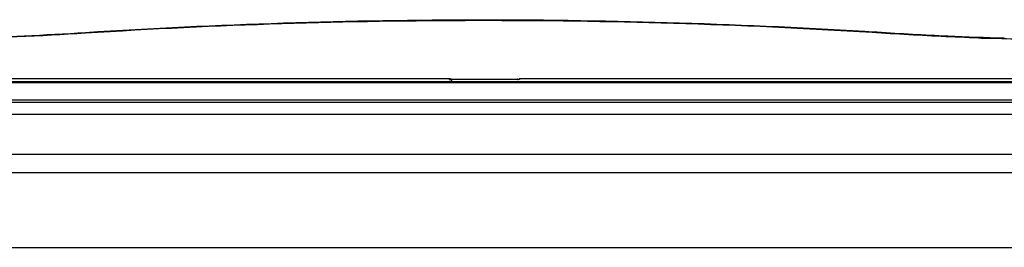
# Model space of a CAD drawing. Header units: millimetres. Extents: x 9946 to 11276, y -3292 to -1962.
# Tile 61 of 170: x 10876 to 11003, y -2712 to -2683. Entities that reach past the tile are written whole.
import ezdxf

# ---------------------------------------------------------------- set-up
doc = ezdxf.new("R2010")
doc.units = ezdxf.units.MM
doc.layers.add('ROXX NEO lite', color=7, linetype='Continuous', true_color=0x000000)

msp = doc.modelspace()

# ---------------------------------------------------------------- linework, layer by layer
at = {"layer": 'ROXX NEO lite', "color": 18, "lineweight": -3, "true_color": 0x000000}
for points, degree in [([(10986.12, -2684.75), (10968.92, -2683.69), (10935.18, -2682.7), (10901.7, -2683.76), (10884.73, -2684.84)], 3), ([(10884.73, -2684.84), (10878.91, -2685.21), (10872.96, -2685.48), (10867.09, -2685.62)], 3), ([(10884.73, -2684.84), (10884.73, -2684.76), (10884.74, -2684.73), (10884.75, -2684.73)], 3), ([(10986.78, -2684.68), (10986.57, -2684.66), (10986.35, -2684.69), (10986.12, -2684.75)], 3), ([(10802.94, -2690.67), (10867.28, -2690.67), (10931.61, -2690.67)], 2), ([(11069.34, -2691.13), (10936.14, -2691.13), (10802.94, -2691.13)], 2), ([(11069.34, -2691.25), (10936.14, -2691.25), (10802.94, -2691.25)], 2), ([(10931.61, -2690.67), (10931.61, -2690.74), (10931.62, -2690.81)], 2), ([(10940.6, -2690.81), (10936.14, -2690.81), (10931.67, -2690.81)], 2), ([(10940.67, -2690.67), (10940.66, -2690.74), (10940.66, -2690.81)], 2), ([(10940.67, -2690.67), (11005, -2690.67), (11069.34, -2690.67)], 2), ([(11069.34, -2693.46), (10936.14, -2693.46), (10802.94, -2693.46)], 2), ([(10802.94, -2693.72), (10936.14, -2693.72), (11069.34, -2693.72)], 2), ([(10802.94, -2695.26), (10936.14, -2695.26), (11069.34, -2695.26)], 2), ([(11057.73, -2700.49), (10936.14, -2700.49), (10814.54, -2700.49)], 2), ([(11057.73, -2702.85), (10936.14, -2702.85), (10814.54, -2702.85)], 2), ([(10822.64, -2712.47), (10936.14, -2712.47), (11049.64, -2712.47)], 2)]:
    msp.add_open_spline(points, degree=degree, dxfattribs=at)
at = {"layer": 'ROXX NEO lite', "color": 18, "true_color": 0x000000}
for points, knots in [([(10884.76, -2684.73), (10901.74, -2683.65), (10918.79, -2683.1), (10935.81, -2683.09), (10952.8, -2683.09), (10969.82, -2683.62), (10986.78, -2684.68)], [1.024505, 1.024505, 1.024505, 1.024505, 52.124581, 52.124581, 52.124581, 103.130847, 103.130847, 103.130847, 103.130847]), ([(10884.76, -2684.73), (10901.74, -2683.65), (10918.79, -2683.1), (10935.81, -2683.09), (10952.8, -2683.09), (10969.82, -2683.62), (10986.78, -2684.68)], [1.024505, 1.024505, 1.024505, 1.024505, 52.124581, 52.124581, 52.124581, 103.130847, 103.130847, 103.130847, 103.130847]), ([(10986.78, -2684.68), (10989.83, -2684.88), (10992.83, -2685.05), (10995.86, -2685.18), (10998.34, -2685.3), (11000.75, -2685.38), (11003.16, -2685.45)], [0.217602, 0.217602, 0.217602, 0.217602, 9.346875, 9.346875, 9.346875, 16.821035, 16.821035, 16.821035, 16.821035]), ([(10986.78, -2684.68), (10989.83, -2684.88), (10992.83, -2685.05), (10995.86, -2685.18), (10998.34, -2685.3), (11000.75, -2685.38), (11003.16, -2685.45)], [0.217602, 0.217602, 0.217602, 0.217602, 9.346875, 9.346875, 9.346875, 16.821035, 16.821035, 16.821035, 16.821035]), ([(11000.16, -2685.47), (11000.6, -2685.46), (11001.58, -2685.45), (11002.57, -2685.45), (11003.11, -2685.46)], [0.385514, 0.385514, 0.385514, 0.385514, 1.718483, 3.336027, 3.336027, 3.336027, 3.336027]), ([(11000.16, -2685.47), (11000.6, -2685.46), (11001.58, -2685.45), (11002.57, -2685.45), (11003.11, -2685.46)], [0.385514, 0.385514, 0.385514, 0.385514, 1.718483, 3.336027, 3.336027, 3.336027, 3.336027])]:
    msp.add_open_spline(points, degree=3, knots=knots, dxfattribs=at)
msp.add_open_spline([(10869.11, -2685.45), (10874.24, -2685.31), (10879.4, -2685.07), (10884.75, -2684.73)], degree=3, dxfattribs=at)
msp.add_open_spline([(10869.11, -2685.45), (10874.24, -2685.31), (10879.4, -2685.07), (10884.75, -2684.73)], degree=3, dxfattribs=at)
at = {"layer": 'ROXX NEO lite', "color": 18, "lineweight": -3, "true_color": 0x000000}
for points, knots in [([(11005.19, -2685.62), (11002.07, -2685.54), (10995.63, -2685.32), (10989.22, -2684.95), (10986.12, -2684.75)], [0, 0, 0, 0, 9.689523, 19.379045, 19.379045, 19.379045, 19.379045]), ([(10931.62, -2690.81), (10931.68, -2690.8), (10931.81, -2690.82), (10931.92, -2690.89), (10931.97, -2690.93), (10931.97, -2690.93)], [-0.950682, -0.950682, -0.950682, -0.950682, -0.7130115, -0.475341, -0.4632023, -0.4632023, -0.4632023, -0.4632023]), ([(10940.66, -2690.81), (10940.59, -2690.8), (10940.51, -2690.82), (10940.43, -2690.85), (10940.41, -2690.86)], [-0.9506803, -0.9506803, -0.9506803, -0.9506803, -0.7130103, -0.6359792, -0.6359792, -0.6359792, -0.6359792])]:
    msp.add_open_spline(points, degree=3, knots=knots, dxfattribs=at)
for points, weights in [([(10931.61, -2690.67), (10931.81, -2690.67), (10931.95, -2690.8)], [1, 0.863271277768, 0.859758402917]), ([(10940.32, -2690.81), (10940.37, -2690.76), (10940.44, -2690.72)], [0.859667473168, 0.859492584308, 0.878767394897]), ([(10949.49, -2700.49), (10949.49, -2700.44), (10949.49, -2700.39)], [0.976236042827, 0.987592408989, 1]), ([(10952.79, -2700.39), (10952.79, -2700.46), (10952.78, -2700.52)], [1, 0.983744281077, 0.96929296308]), ([(10954.64, -2700.49), (10954.64, -2700.44), (10954.64, -2700.39)], [0.994357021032, 0.997072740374, 1])]:
    msp.add_rational_spline(points, weights, degree=2, dxfattribs=at)

doc.saveas('drawing.dxf')
